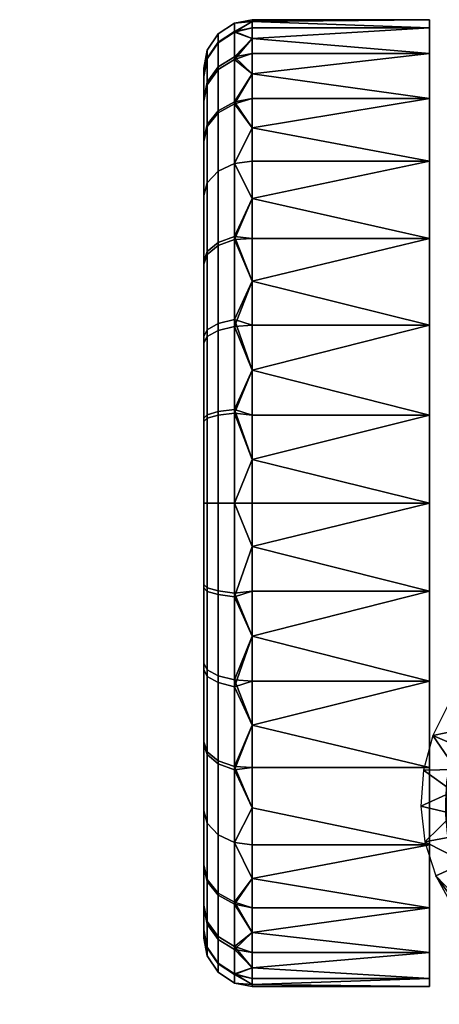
# Model space of a CAD drawing. Header units: millimetres. Extents: x -347 to 347, y -351 to 323.
# Tile 59 of 142: x -236 to -210, y 262 to 323. Entities that reach past the tile are written whole.
import ezdxf

# ---------------------------------------------------------------- set-up
doc = ezdxf.new("R2010")
doc.units = ezdxf.units.MM
doc.header["$MEASUREMENT"] = 0
doc.layers.add('kolecka', color=250, linetype='Continuous')
doc.layers.add('podnoz', color=7, linetype='Continuous')

msp = doc.modelspace()

# ---------------------------------------------------------------- meshes
at = {"layer": 'kolecka'}
mesh = msp.add_polyface(dxfattribs=at)
corners = [(-210.259, 320.65, 18.957), (-210.259, 317.867, 13.584), (-221.259, 319.405, 16.221), (-210.259, 322.256, 24.541), (-221.259, 322.256, 24.541), (-221.259, 322.635, 27.304), (-210.259, 322.757, 30), (-221.259, 322.757, 30), (-221.259, 322.635, 32.696), (-210.259, 322.256, 35.459), (-221.259, 320.65, 18.957), (-221.259, 321.599, 21.745), (-210.259, 320.65, 41.043), (-221.259, 320.65, 41.043), (-221.259, 319.405, 43.779), (-210.259, 317.867, 46.416), (-221.259, 322.256, 35.459), (-221.259, 321.599, 38.255), (-221.259, 317.867, 13.584), (-221.259, 317.867, 46.416), (-223.38, 319.834, 19.28), (-222.363, 320.456, 19.034), (-222.363, 317.654, 13.646), (-223.38, 317.096, 14.013), (-223.38, 321.362, 24.544), (-222.363, 322.018, 24.419), (-224.049, 320.363, 24.734), (-224.049, 318.889, 19.654), (-224.259, 319.278, 24.941), (-224.259, 317.862, 20.061), (-223.38, 321.879, 30), (-222.363, 322.547, 30), (-224.049, 320.862, 30), (-224.259, 319.758, 30), (-223.38, 321.318, 35.681), (-222.363, 321.973, 35.812), (-224.049, 320.32, 35.483), (-224.259, 319.237, 35.267), (-223.38, 319.662, 41.145), (-222.363, 320.28, 41.4), (-224.049, 318.723, 40.755), (-224.259, 317.702, 40.333), (-223.38, 316.969, 46.178), (-222.363, 317.525, 46.549)]
mesh.append_faces([[corners[k] for k in face] for face in [(0, 1, 2, 2), (3, 4, 5, 6), (6, 7, 8, 9), (0, 10, 11, 3), (12, 13, 14, 15), (9, 16, 17, 12), (1, 18, 2, 2), (0, 2, 10, 10), (3, 11, 4, 4), (9, 8, 16, 16), (7, 6, 5, 5), (12, 17, 13, 13), (19, 15, 14, 14), (20, 21, 22, 23), (24, 25, 21, 20), (26, 24, 20, 27), (28, 26, 27, 29), (30, 31, 25, 24), (32, 30, 24, 26), (33, 32, 26, 28), (34, 35, 31, 30), (36, 34, 30, 32), (37, 36, 32, 33), (38, 39, 35, 34), (40, 38, 34, 36), (41, 40, 36, 37), (42, 43, 39, 38), (21, 11, 10, 10), (25, 4, 11, 11), (31, 7, 5, 5), (31, 8, 7, 7), (25, 5, 4, 4), (35, 17, 16, 16), (39, 13, 17, 17), (43, 19, 14, 14), (39, 14, 13, 13), (35, 16, 8, 8), (21, 10, 2, 2), (25, 11, 21, 21), (31, 5, 25, 25), (39, 17, 35, 35), (43, 14, 39, 39), (31, 35, 8, 8), (22, 21, 2, 2), (37, 33, 28, 28)]])
mesh = msp.add_polyface(dxfattribs=at)
corners = [(-210.259, 309.173, 4.89), (-221.259, 309.173, 4.89), (-221.259, 311.666, 6.709), (-210.259, 313.97, 8.787), (-221.259, 313.97, 8.787), (-221.259, 316.047, 11.091), (-210.259, 317.867, 13.584), (-210.259, 317.867, 46.416), (-221.259, 317.867, 46.416), (-221.259, 316.047, 48.909), (-210.259, 313.97, 51.213), (-221.259, 313.97, 51.213), (-221.259, 311.666, 53.291), (-210.259, 309.173, 55.11), (-221.259, 317.867, 13.584), (-221.259, 309.173, 55.11), (-223.38, 313.349, 9.407), (-222.363, 313.822, 8.935), (-222.363, 309.307, 5.232), (-223.38, 308.935, 5.787), (-224.049, 312.63, 10.127), (-224.049, 308.37, 6.633), (-224.259, 311.849, 10.907), (-224.259, 307.757, 7.551), (-223.38, 317.096, 14.013), (-222.363, 317.654, 13.646), (-224.049, 316.246, 14.571), (-224.259, 315.323, 15.177), (-224.049, 318.889, 19.654), (-223.38, 319.834, 19.28), (-224.259, 317.862, 20.061), (-224.049, 316.124, 45.613), (-223.38, 316.969, 46.178), (-223.38, 319.662, 41.145), (-224.049, 318.723, 40.755), (-224.259, 315.206, 45), (-224.259, 317.702, 40.333), (-223.38, 313.349, 50.593), (-222.363, 313.822, 51.065), (-222.363, 317.525, 46.549), (-224.049, 312.63, 49.873), (-224.259, 311.849, 49.093), (-223.38, 308.744, 54.34), (-222.363, 309.111, 54.898), (-224.049, 308.186, 53.49), (-224.259, 307.58, 52.567), (-221.259, 319.405, 16.221), (-224.259, 319.278, 24.941), (-224.259, 319.237, 35.267)]
mesh.append_faces([[corners[k] for k in face] for face in [(0, 1, 2, 2), (3, 0, 2, 2), (3, 4, 5, 6), (7, 8, 9, 10), (10, 11, 12, 13), (3, 2, 4, 4), (14, 6, 5, 5), (10, 9, 11, 11), (13, 12, 15, 15), (16, 17, 18, 19), (20, 16, 19, 21), (22, 20, 21, 23), (24, 25, 17, 16), (26, 24, 16, 20), (27, 26, 20, 22), (28, 29, 24, 26), (30, 28, 26, 27), (31, 32, 33, 34), (35, 31, 34, 36), (37, 38, 39, 32), (40, 37, 32, 31), (41, 40, 31, 35), (42, 43, 38, 37), (44, 42, 37, 40), (45, 44, 40, 41), (18, 2, 1, 1), (17, 4, 2, 2), (25, 14, 5, 5), (25, 46, 14, 14), (17, 5, 4, 4), (39, 9, 8, 8), (17, 2, 18, 18), (25, 5, 17, 17), (38, 12, 11, 11), (43, 15, 12, 12), (43, 12, 38, 38), (38, 11, 9, 39), (23, 47, 27, 27), (27, 47, 30, 30), (22, 23, 27, 27), (23, 48, 47, 47), (45, 41, 35, 35), (23, 45, 35, 35), (48, 35, 36, 36), (23, 35, 48, 48)]])
mesh = msp.add_polyface(dxfattribs=at)
corners = [(-210.259, 292.757), (-221.259, 295.452, 0.121), (-210.259, 298.216, 0.501), (-210.259, 303.8, 2.106), (-221.259, 301.011, 1.158), (-210.259, 309.173, 4.89), (-221.259, 306.536, 3.351), (-221.259, 298.216, 0.501), (-221.259, 303.8, 2.106), (-221.259, 309.173, 4.89), (-210.259, 309.173, 55.11), (-221.259, 309.173, 55.11), (-221.259, 306.536, 56.649), (-210.259, 303.8, 57.894), (-221.259, 303.8, 57.894), (-221.259, 301.011, 58.842), (-210.259, 298.216, 59.499), (-221.259, 298.216, 59.499), (-221.259, 295.452, 59.879), (-223.38, 298.438, 1.439), (-222.363, 298.568, 0.783), (-222.363, 292.757, 0.211), (-223.38, 292.757, 0.879), (-224.049, 298.24, 2.436), (-224.049, 292.757, 1.896), (-223.38, 303.902, 3.095), (-222.363, 304.157, 2.477), (-224.049, 303.512, 4.034), (-224.259, 303.09, 5.054), (-224.259, 298.024, 3.519), (-223.38, 308.935, 5.787), (-222.363, 309.307, 5.232), (-224.049, 308.37, 6.633), (-224.259, 307.757, 7.551), (-223.38, 303.476, 57.077), (-222.363, 303.722, 57.698), (-222.363, 309.111, 54.898), (-223.38, 308.744, 54.34), (-224.049, 303.102, 56.131), (-224.049, 308.186, 53.49), (-224.259, 302.696, 55.104), (-224.259, 307.58, 52.567), (-223.38, 298.213, 58.605), (-222.363, 298.338, 59.261), (-224.049, 298.022, 57.606), (-224.259, 297.816, 56.521), (-224.259, 287.489, 56.48)]
mesh.append_faces([[corners[k] for k in face] for face in [(0, 1, 2, 2), (3, 2, 4, 4), (5, 3, 6, 6), (2, 1, 7, 7), (2, 7, 4, 4), (3, 8, 6, 6), (5, 6, 9, 9), (8, 3, 4, 4), (10, 11, 12, 13), (13, 14, 15, 16), (16, 17, 18, 18), (17, 16, 15, 15), (14, 13, 12, 12), (19, 20, 21, 22), (23, 19, 22, 24), (25, 26, 20, 19), (27, 25, 19, 23), (28, 27, 23, 29), (30, 31, 26, 25), (32, 30, 25, 27), (33, 32, 27, 28), (34, 35, 36, 37), (38, 34, 37, 39), (40, 38, 39, 41), (42, 43, 35, 34), (44, 42, 34, 38), (45, 44, 38, 40), (20, 7, 1, 1), (26, 8, 4, 4), (26, 6, 8, 8), (20, 4, 7, 7), (31, 9, 6, 6), (26, 4, 20, 20), (26, 31, 6, 6), (35, 14, 12, 12), (35, 15, 14, 14), (36, 12, 11, 11), (35, 12, 36, 36), (43, 18, 17, 17), (15, 35, 43, 43), (17, 15, 43, 43), (29, 33, 28, 28), (33, 46, 45, 45), (41, 45, 40, 40), (33, 45, 41, 41)]])
mesh = msp.add_polyface(dxfattribs=at)
corners = [(-221.259, 295.452, 0.121), (-210.259, 292.757), (-221.259, 292.757), (-210.259, 298.216, 59.499), (-221.259, 295.452, 59.879), (-221.259, 292.757, 60), (-210.259, 292.757, 60), (-221.259, 290.061, 59.879), (-210.259, 287.298, 59.499), (-221.259, 287.298, 59.499), (-221.259, 284.502, 58.842), (-210.259, 281.714, 57.894), (-210.259, 281.714, 2.106), (-221.259, 281.714, 2.106), (-221.259, 284.502, 1.158), (-210.259, 287.298, 0.501), (-221.259, 287.298, 0.501), (-221.259, 290.061, 0.121), (-224.259, 298.024, 3.519), (-224.049, 298.24, 2.436), (-224.049, 292.757, 1.896), (-224.259, 292.757, 3), (-223.38, 292.757, 59.122), (-222.363, 292.757, 59.79), (-222.363, 298.338, 59.261), (-223.38, 298.213, 58.605), (-224.049, 292.757, 58.105), (-224.049, 298.022, 57.606), (-224.259, 292.757, 57.001), (-224.259, 297.816, 56.521), (-223.38, 287.075, 58.561), (-222.363, 286.945, 59.216), (-224.049, 287.274, 57.563), (-224.259, 287.489, 56.48), (-223.38, 281.612, 56.906), (-222.363, 281.356, 57.523), (-224.049, 282.001, 55.966), (-224.259, 282.424, 54.946), (-223.38, 287.301, 1.395), (-222.363, 287.175, 0.738), (-222.363, 281.791, 2.302), (-223.38, 282.037, 2.923), (-224.049, 287.491, 2.394), (-224.049, 282.412, 3.869), (-224.259, 287.698, 3.478), (-224.259, 282.818, 4.895), (-223.38, 292.757, 0.879), (-222.363, 292.757, 0.211), (-222.363, 298.568, 0.783), (-224.259, 307.757, 7.551), (-224.259, 277.934, 7.433)]
mesh.append_faces([[corners[k] for k in face] for face in [(0, 1, 2, 2), (3, 4, 5, 6), (5, 7, 6, 6), (8, 6, 7, 7), (8, 7, 9, 9), (8, 9, 10, 11), (12, 13, 14, 15), (15, 16, 17, 1), (15, 14, 16, 16), (1, 17, 2, 2), (18, 19, 20, 21), (22, 23, 24, 25), (26, 22, 25, 27), (28, 26, 27, 29), (30, 31, 23, 22), (32, 30, 22, 26), (33, 32, 26, 28), (34, 35, 31, 30), (36, 34, 30, 32), (37, 36, 32, 33), (38, 39, 40, 41), (42, 38, 41, 43), (44, 42, 43, 45), (46, 47, 39, 38), (20, 46, 38, 42), (21, 20, 42, 44), (47, 0, 2, 2), (48, 0, 47, 47), (5, 4, 23, 23), (24, 23, 4, 4), (31, 9, 7, 7), (31, 10, 9, 9), (31, 7, 23, 23), (35, 10, 31, 31), (39, 16, 14, 14), (47, 2, 17, 17), (47, 17, 16, 39), (14, 40, 39, 39), (5, 23, 7, 7), (33, 49, 50, 50), (28, 29, 33, 33), (44, 50, 18, 18), (49, 18, 50, 50), (21, 44, 18, 18)]])
mesh = msp.add_polyface(dxfattribs=at)
corners = [(-210.259, 281.714, 57.894), (-221.259, 281.714, 57.894), (-221.259, 278.978, 56.649), (-210.259, 276.341, 55.11), (-221.259, 276.341, 55.11), (-221.259, 273.848, 53.291), (-210.259, 271.543, 51.213), (-221.259, 284.502, 58.842), (-221.259, 271.543, 51.213), (-210.259, 271.543, 8.787), (-221.259, 269.466, 11.091), (-221.259, 271.543, 8.787), (-221.259, 273.848, 6.709), (-210.259, 281.714, 2.106), (-221.259, 278.978, 3.351), (-221.259, 281.714, 2.106), (-223.38, 276.579, 54.213), (-222.363, 276.208, 54.768), (-222.363, 281.356, 57.523), (-223.38, 281.612, 56.906), (-224.049, 277.144, 53.367), (-224.049, 282.001, 55.966), (-224.259, 277.757, 52.449), (-224.259, 282.424, 54.946), (-223.38, 272.164, 50.593), (-222.363, 271.692, 51.065), (-224.049, 272.883, 49.873), (-224.259, 273.664, 49.092), (-224.049, 269.267, 45.429), (-223.38, 268.417, 45.988), (-224.259, 270.19, 44.823), (-224.049, 272.883, 10.127), (-223.38, 272.164, 9.407), (-223.38, 268.544, 13.822), (-224.049, 269.39, 14.387), (-224.259, 273.664, 10.907), (-224.259, 270.308, 15), (-223.38, 276.769, 5.66), (-222.363, 276.402, 5.102), (-222.363, 271.692, 8.935), (-224.049, 277.328, 6.51), (-224.259, 277.934, 7.433), (-223.38, 282.037, 2.923), (-222.363, 281.791, 2.302), (-224.049, 282.412, 3.869), (-224.259, 282.818, 4.895), (-221.259, 269.466, 48.909), (-221.259, 276.341, 4.89), (-221.259, 284.502, 1.158), (-224.259, 287.698, 3.478), (-224.259, 266.235, 35.059), (-224.259, 287.489, 56.48)]
mesh.append_faces([[corners[k] for k in face] for face in [(0, 1, 2, 3), (3, 4, 5, 6), (0, 7, 1, 1), (3, 2, 4, 4), (8, 6, 5, 5), (9, 10, 11, 11), (9, 11, 12, 12), (13, 14, 15, 15), (16, 17, 18, 19), (20, 16, 19, 21), (22, 20, 21, 23), (24, 25, 17, 16), (26, 24, 16, 20), (27, 26, 20, 22), (28, 29, 24, 26), (30, 28, 26, 27), (31, 32, 33, 34), (35, 31, 34, 36), (37, 38, 39, 32), (40, 37, 32, 31), (41, 40, 31, 35), (42, 43, 38, 37), (44, 42, 37, 40), (45, 44, 40, 41), (18, 2, 1, 1), (17, 4, 2, 2), (18, 1, 7, 7), (25, 8, 5, 5), (25, 46, 8, 8), (17, 5, 4, 4), (25, 5, 17, 17), (18, 17, 2, 2), (38, 47, 12, 12), (38, 14, 47, 47), (43, 48, 15, 15), (43, 15, 14, 14), (38, 12, 11, 39), (43, 14, 38, 38), (41, 49, 45, 45), (41, 35, 36, 36), (30, 27, 22, 22), (22, 50, 30, 30), (51, 22, 23, 23), (41, 50, 22, 22), (41, 22, 51, 51)]])
mesh = msp.add_polyface(dxfattribs=at)
corners = [(-188.259, 281.714, 57.894), (-188.259, 276.341, 55.11), (-177.259, 278.978, 56.649), (-177.259, 281.714, 57.894), (-188.259, 271.543, 51.213), (-177.259, 273.848, 53.291), (-177.259, 276.341, 55.11), (-177.259, 284.502, 58.842), (-177.259, 271.543, 51.213), (-188.259, 267.647, 46.416), (-177.259, 269.466, 48.909), (-188.259, 264.863, 41.043), (-177.259, 266.108, 43.779), (-177.259, 267.647, 46.416), (-188.259, 264.863, 18.957), (-188.259, 267.647, 13.584), (-177.259, 266.108, 16.221), (-177.259, 264.863, 18.957), (-188.259, 271.543, 8.787), (-177.259, 269.466, 11.091), (-177.259, 267.647, 13.584), (-188.259, 276.341, 4.89), (-188.259, 281.714, 2.106), (-177.259, 278.978, 3.351), (-177.259, 276.341, 4.89), (-177.259, 273.848, 6.709), (-177.259, 271.543, 8.787), (-177.259, 264.863, 41.043), (-177.259, 281.714, 2.106), (-176.155, 281.356, 57.523), (-176.155, 276.208, 54.768), (-176.155, 271.692, 51.065), (-176.155, 267.859, 46.354), (-176.155, 265.059, 40.966), (-176.155, 265.234, 18.6), (-177.259, 263.915, 21.745), (-176.155, 267.989, 13.451), (-176.155, 271.692, 8.935), (-177.259, 263.915, 38.255), (-176.155, 276.402, 5.102), (-176.155, 281.791, 2.302), (-210.259, 276.341, 4.89), (-221.259, 276.341, 4.89), (-221.259, 278.978, 3.351), (-210.259, 281.714, 2.106), (-210.259, 271.543, 8.787), (-221.259, 273.848, 6.709)]
mesh.append_faces([[corners[k] for k in face] for face in [(0, 1, 2, 3), (1, 4, 5, 6), (0, 3, 7, 7), (1, 6, 2, 2), (8, 5, 4, 4), (4, 9, 10, 8), (9, 11, 12, 13), (14, 15, 16, 17), (15, 18, 19, 20), (21, 22, 23, 24), (18, 21, 25, 26), (9, 13, 10, 10), (11, 27, 12, 12), (15, 20, 16, 16), (18, 26, 19, 19), (22, 28, 23, 23), (24, 25, 21, 21), (29, 3, 2, 2), (30, 2, 6, 6), (29, 7, 3, 3), (31, 5, 8, 8), (31, 8, 10, 10), (32, 13, 12, 12), (33, 12, 27, 27), (32, 10, 13, 13), (30, 6, 5, 5), (34, 35, 17, 17), (34, 17, 16, 16), (36, 20, 19, 19), (37, 19, 26, 26), (36, 16, 20, 20), (33, 27, 38, 38), (31, 30, 5, 5), (32, 31, 10, 10), (29, 2, 30, 30), (36, 34, 16, 16), (32, 12, 33, 33), (39, 25, 24, 24), (39, 24, 23, 23), (40, 23, 28, 28), (39, 37, 26, 25), (40, 39, 23, 23), (19, 37, 36, 36), (41, 42, 43, 44), (45, 46, 42, 41)]])
mesh = msp.add_polyface(dxfattribs=at)
corners = [(-210.259, 271.543, 51.213), (-221.259, 271.543, 51.213), (-221.259, 269.466, 48.909), (-210.259, 267.647, 46.416), (-221.259, 267.647, 46.416), (-221.259, 266.108, 43.779), (-210.259, 264.863, 41.043), (-210.259, 264.863, 18.957), (-221.259, 264.863, 18.957), (-221.259, 266.108, 16.221), (-210.259, 267.647, 13.584), (-221.259, 267.647, 13.584), (-221.259, 269.466, 11.091), (-210.259, 271.543, 8.787), (-221.259, 264.863, 41.043), (-221.259, 263.915, 21.745), (-223.38, 268.417, 45.988), (-222.363, 267.859, 46.354), (-222.363, 271.692, 51.065), (-223.38, 272.164, 50.593), (-223.38, 265.68, 40.72), (-222.363, 265.059, 40.966), (-224.049, 266.625, 40.345), (-224.049, 269.267, 45.429), (-224.259, 267.652, 39.939), (-224.259, 270.19, 44.823), (-223.38, 264.152, 35.456), (-222.363, 263.495, 35.582), (-224.049, 265.151, 35.266), (-224.259, 266.235, 35.059), (-224.049, 264.652, 30), (-223.38, 263.635, 30), (-224.259, 265.756, 30), (-224.049, 265.193, 24.517), (-223.38, 264.196, 24.319), (-224.259, 266.276, 24.733), (-223.38, 265.851, 18.855), (-222.363, 265.234, 18.6), (-222.363, 263.541, 24.188), (-224.049, 266.791, 19.245), (-224.259, 267.811, 19.667), (-223.38, 268.544, 13.822), (-222.363, 267.989, 13.451), (-224.049, 269.39, 14.387), (-224.259, 270.308, 15), (-223.38, 272.164, 9.407), (-222.363, 271.692, 8.935), (-221.259, 271.543, 8.787), (-221.259, 263.915, 38.255), (-224.259, 277.934, 7.433)]
mesh.append_faces([[corners[k] for k in face] for face in [(0, 1, 2, 3), (3, 4, 5, 6), (7, 8, 9, 10), (10, 11, 12, 13), (3, 2, 4, 4), (6, 5, 14, 14), (10, 9, 11, 11), (8, 7, 15, 15), (16, 17, 18, 19), (20, 21, 17, 16), (22, 20, 16, 23), (24, 22, 23, 25), (26, 27, 21, 20), (28, 26, 20, 22), (29, 28, 22, 24), (30, 31, 26, 28), (32, 30, 28, 29), (33, 34, 31, 30), (35, 33, 30, 32), (36, 37, 38, 34), (39, 36, 34, 33), (40, 39, 33, 35), (41, 42, 37, 36), (43, 41, 36, 39), (44, 43, 39, 40), (45, 46, 42, 41), (17, 5, 4, 4), (21, 14, 5, 5), (17, 4, 2, 2), (37, 8, 15, 15), (37, 9, 8, 8), (42, 12, 11, 11), (46, 47, 12, 12), (42, 11, 9, 9), (21, 48, 14, 14), (17, 2, 18, 18), (27, 48, 21, 21), (42, 9, 37, 37), (17, 21, 5, 5), (12, 42, 46, 46), (35, 44, 40, 40), (32, 29, 35, 35), (49, 44, 35, 35), (29, 49, 35, 35), (25, 29, 24, 24)]])
mesh = msp.add_polyface(dxfattribs=at)
corners = [(-188.259, 263.258, 35.459), (-188.259, 262.757, 30), (-177.259, 262.878, 32.696), (-177.259, 263.258, 35.459), (-188.259, 263.258, 24.541), (-177.259, 262.878, 27.304), (-177.259, 262.757, 30), (-188.259, 264.863, 41.043), (-177.259, 263.915, 38.255), (-177.259, 264.863, 41.043), (-188.259, 264.863, 18.957), (-177.259, 264.863, 18.957), (-177.259, 263.915, 21.745), (-177.259, 263.258, 24.541), (-175.138, 263.635, 30), (-175.138, 264.152, 35.456), (-176.155, 263.495, 35.582), (-176.155, 262.966, 30), (-175.138, 264.196, 24.319), (-176.155, 263.541, 24.188), (-176.155, 265.059, 40.966), (-176.155, 265.234, 18.6), (-210.259, 263.258, 35.459), (-221.259, 263.258, 35.459), (-221.259, 262.878, 32.696), (-210.259, 262.757, 30), (-221.259, 262.757, 30), (-221.259, 262.878, 27.304), (-210.259, 263.258, 24.541), (-210.259, 264.863, 41.043), (-221.259, 264.863, 41.043), (-221.259, 263.915, 38.255), (-221.259, 263.258, 24.541), (-221.259, 263.915, 21.745), (-210.259, 264.863, 18.957), (-223.38, 263.635, 30), (-222.363, 262.966, 30), (-222.363, 263.495, 35.582), (-223.38, 264.152, 35.456), (-223.38, 264.196, 24.319), (-222.363, 263.541, 24.188), (-222.363, 265.234, 18.6), (-300.408, -56.257, 30), (-300.408, -56.378, 27.304), (-311.408, -56.257, 30), (-299.304, -56.466, 30), (-300.408, -56.378, 32.696), (-333.408, -56.758, 24.541), (-344.408, -56.378, 27.304), (-344.408, -56.257, 30), (-333.408, -56.257, 30), (-344.408, -56.378, 32.696), (-333.408, -56.758, 35.459), (-345.513, -56.466, 30)]
mesh.append_faces([[corners[k] for k in face] for face in [(0, 1, 2, 3), (1, 4, 5, 6), (7, 0, 8, 9), (4, 10, 11, 12), (1, 6, 2, 2), (4, 13, 5, 5), (4, 12, 13, 13), (3, 8, 0, 0), (14, 15, 16, 17), (18, 14, 17, 19), (16, 8, 3, 3), (16, 3, 2, 2), (17, 6, 5, 5), (19, 5, 13, 13), (17, 2, 6, 6), (19, 13, 12, 12), (16, 20, 8, 8), (17, 16, 2, 2), (21, 19, 12, 12), (17, 5, 19, 19), (22, 23, 24, 25), (25, 26, 27, 28), (29, 30, 31, 22), (28, 32, 33, 34), (25, 24, 26, 26), (28, 27, 32, 32), (23, 22, 31, 31), (35, 36, 37, 38), (39, 40, 36, 35), (37, 23, 31, 31), (37, 24, 23, 23), (36, 27, 26, 26), (40, 32, 27, 27), (36, 26, 24, 24), (40, 33, 32, 32), (36, 24, 37, 37), (41, 33, 40, 40), (36, 40, 27, 27), (42, 43, 44, 44), (45, 43, 42, 42), (45, 42, 46, 46), (47, 48, 49, 50), (50, 49, 51, 52), (53, 49, 48, 48), (53, 51, 49, 49)]])
at = {"layer": 'podnoz'}
mesh = msp.add_polyface(dxfattribs=at)
corners = [(-208.259, 262.83, 32.606), (-208.259, 322.676, 32.196), (-208.259, 262.728, 30.473), (-208.259, 262.757, 28.334), (-208.259, 322.729, 28.713), (-208.259, 262.932, 26.202), (-208.259, 263.063, 34.728), (-208.259, 322.215, 35.673), (-208.259, 263.846, 38.9), (-208.259, 321.352, 39.073), (-208.259, 263.416, 36.822), (-208.259, 321.67, 22), (-208.259, 263.263, 24.086), (-208.259, 320.107, 42.327), (-208.259, 264.307, 40.959), (-208.259, 316.631, 48.166), (-208.259, 264.789, 43.012), (-208.259, 265.788, 47.082), (-208.259, 309.126, 55.14), (-208.259, 265.283, 45.049), (-208.259, 266.299, 49.098), (-208.259, 266.816, 51.113), (-208.259, 292.757, 60), (-208.259, 263.748, 22), (-208.259, 268.885, 59.066), (-208.259, 269.127, 60), (-208.259, 278.616, 60), (-208.663, 277.658, 60.605), (-208.259, 278.616, 60), (-208.635, 270.091, 60.563), (-208.98, 276.601, 61.082), (-208.94, 271.133, 61.021), (-208.259, 269.127, 60), (-209.157, 272.247, 61.347), (-209.259, 273.413, 61.5), (-209.187, 275.455, 61.392), (-209.259, 274.257, 61.5), (-209.259, 274.257, 63), (-209.259, 274.257, 61.5), (-209.259, 273.413, 61.5), (-209.157, 272.247, 61.347), (-206.33, 281.328, 63), (-206.648, 280.995, 60), (-207.545, 279.855, 60), (-207.629, 279.729, 63), (-208.259, 278.616, 60), (-208.557, 277.938, 63), (-209.187, 275.455, 61.392), (-208.663, 277.658, 60.605), (-208.98, 276.601, 61.082), (-209.259, 274.257, 63), (-208.917, 271.678, 63), (-208.557, 277.938, 63), (-207.629, 279.729, 63), (-206.33, 281.328, 63), (-204.731, 282.627, 63), (-202.94, 283.555, 63), (-207.768, 276.187, 97.452), (-205.884, 268.744, 99.107), (-207.425, 277.382, 97.277), (-207.932, 274.959, 97.659), (-207.92, 273.724, 97.891), (-207.641, 278.827, 96.222), (-206.875, 280.009, 96.119), (-209.057, 280.325, 64), (-207.7, 282.096, 64), (-205.946, 281.069, 96.055), (-210.049, 278.327, 64), (-208.223, 277.551, 96.364), (-208.791, 274.85, 96.746), (-208.605, 276.219, 96.54), (-210.641, 276.177, 64), (-208.779, 273.472, 96.978), (-210.809, 273.953, 64), (-210.547, 271.738, 64), (-208.779, 273.472, 96.978), (-207.731, 272.509, 98.144), (-207.92, 273.724, 97.891), (-208.791, 274.85, 96.746), (-208.605, 276.219, 96.54), (-207.932, 274.959, 97.659), (-208.223, 277.551, 96.364), (-207.768, 276.187, 97.452), (-207.641, 278.827, 96.222), (-207.425, 277.382, 97.277), (-206.902, 278.527, 97.135), (-206.217, 279.588, 97.031), (-206.875, 280.009, 96.119), (-205.383, 280.54, 96.967), (-205.946, 281.069, 96.055), (-204.419, 281.358, 96.945)]
mesh.append_faces([[corners[k] for k in face] for face in [(0, 1, 2, 2), (3, 4, 5, 5), (6, 7, 0, 0), (8, 9, 10, 10), (5, 11, 12, 12), (13, 8, 14, 14), (15, 14, 16, 16), (17, 18, 19, 19), (20, 21, 22, 22), (12, 11, 23, 23), (24, 25, 26, 26), (26, 22, 21, 21), (27, 28, 29, 29), (30, 27, 31, 31), (32, 29, 28, 28), (31, 33, 30, 30), (33, 34, 35, 35), (36, 35, 34, 34), (30, 33, 35, 35), (37, 38, 39, 39), (37, 39, 40, 40), (41, 42, 43, 44), (44, 43, 45, 46), (37, 47, 38, 38), (47, 37, 46, 46), (45, 48, 46, 46), (48, 49, 46, 46), (49, 47, 46, 46), (50, 51, 52, 52), (52, 51, 53, 53), (54, 51, 55, 55), (54, 53, 51, 51), (51, 56, 55, 55), (57, 58, 59, 59), (60, 58, 57, 57), (61, 58, 60, 60), (62, 63, 64, 64), (65, 63, 66, 66), (62, 67, 68, 68), (69, 70, 71, 71), (72, 69, 73, 73), (70, 68, 67, 67), (67, 62, 64, 64), (73, 69, 71, 71), (74, 72, 73, 73), (67, 71, 70, 70), (75, 76, 77, 77), (77, 78, 75, 75), (79, 78, 80, 80), (77, 80, 78, 78), (81, 79, 82, 82), (80, 82, 79, 79), (83, 84, 85, 85), (82, 84, 81, 81), (85, 86, 87, 87), (81, 84, 83, 83), (86, 88, 87, 87), (89, 88, 90, 90), (87, 88, 89, 89), (83, 85, 87, 87)]])
mesh = msp.add_polyface(dxfattribs=at)
corners = [(-208.259, 292.757, 60), (-208.259, 265.788, 47.082), (-208.259, 266.299, 49.098), (-208.259, 266.816, 51.113), (-208.259, 267.334, 53.11), (-208.259, 278.616, 60), (-208.259, 267.854, 55.106), (-208.259, 268.37, 57.086), (-208.259, 268.885, 59.066), (-208.94, 271.133, 61.021), (-208.663, 277.658, 60.605), (-208.635, 270.091, 60.563), (-205.916, 265.445, 54.936), (-207.522, 266.882, 55.034), (-207.323, 265.849, 50.995), (-205.71, 264.702, 50.869), (-206.122, 266.272, 58.981), (-207.721, 268.018, 59.037), (-208.259, 266.816, 51.113), (-208.259, 266.299, 49.098), (-207.125, 264.924, 46.924), (-208.917, 271.678, 63), (-208.94, 271.133, 61.021), (-208.635, 270.091, 60.563), (-209.157, 272.247, 61.347), (-208.259, 268.37, 57.086), (-208.259, 267.854, 55.106), (-208.259, 267.334, 53.11), (-209.259, 274.257, 63), (-207.919, 269.257, 63), (-208.259, 268.885, 59.066), (-206.329, 267.185, 63), (-204.093, 264.928, 58.941), (-204.259, 265.596, 63), (-208.259, 269.127, 60), (-206.329, 267.185, 63), (-208.917, 271.678, 63), (-207.919, 269.257, 63), (-201.847, 264.6, 63), (-204.259, 265.596, 63), (-196.671, 264.6, 63), (-189.602, 271.678, 63), (-183.773, 237.135, 108.128), (-206.217, 279.588, 97.031), (-206.902, 278.527, 97.135), (-207.731, 272.509, 98.144), (-205.884, 268.744, 99.107), (-207.92, 273.724, 97.891), (-207.249, 271.026, 98.488), (-206.519, 269.708, 98.837), (-206.385, 269.497, 98.896), (-206.163, 269.15, 98.992), (-205.486, 264.474, 64), (-208.545, 267.821, 68.97), (-208.794, 267.656, 64), (-206.865, 266.339, 74.278), (-208.297, 267.986, 73.94), (-208.028, 270.45, 97.575), (-208.569, 272.115, 97.231), (-210.547, 271.738, 64), (-208.779, 273.472, 96.978), (-207.233, 269.008, 97.924), (-209.869, 269.614, 64), (-207.093, 268.785, 97.982), (-206.574, 268.006, 98.193), (-206.857, 268.418, 98.078), (-206.574, 268.006, 98.193), (-205.884, 268.744, 99.107), (-206.857, 268.418, 98.078), (-207.093, 268.785, 97.982), (-206.163, 269.15, 98.992), (-206.385, 269.497, 98.896), (-206.519, 269.708, 98.837), (-207.233, 269.008, 97.924), (-207.249, 271.026, 98.488), (-208.028, 270.45, 97.575), (-208.569, 272.115, 97.231), (-207.731, 272.509, 98.144), (-208.779, 273.472, 96.978)]
mesh.append_faces([[corners[k] for k in face] for face in [(0, 1, 2, 2), (3, 4, 5, 5), (6, 5, 4, 4), (5, 7, 8, 8), (7, 5, 6, 6), (9, 10, 11, 11), (12, 13, 14, 15), (16, 17, 13, 12), (14, 18, 19, 19), (20, 14, 19, 19), (21, 22, 23, 23), (21, 24, 22, 22), (25, 26, 13, 13), (27, 13, 26, 26), (28, 24, 21, 21), (21, 23, 29, 29), (25, 13, 17, 17), (14, 13, 27, 27), (30, 25, 17, 17), (16, 31, 29, 17), (32, 33, 31, 16), (34, 30, 17, 17), (34, 17, 29, 29), (23, 34, 29, 29), (14, 27, 18, 18), (35, 36, 37, 37), (38, 36, 35, 35), (39, 38, 35, 35), (36, 38, 40, 40), (40, 41, 36, 36), (42, 43, 44, 44), (45, 46, 47, 47), (46, 45, 48, 48), (48, 49, 50, 50), (46, 50, 51, 51), (50, 46, 48, 48), (52, 53, 54, 54), (53, 55, 56, 56), (52, 55, 53, 53), (57, 58, 59, 59), (59, 58, 60, 60), (61, 57, 56, 56), (57, 62, 56, 56), (54, 53, 62, 62), (56, 62, 53, 53), (57, 59, 62, 62), (56, 63, 61, 61), (56, 64, 65, 65), (63, 56, 65, 65), (66, 67, 68, 68), (69, 70, 71, 71), (67, 70, 68, 68), (71, 72, 73, 73), (72, 74, 73, 73), (75, 73, 74, 74), (76, 75, 74, 74), (69, 71, 73, 73), (68, 70, 69, 69), (77, 78, 76, 76), (74, 77, 76, 76)]])

doc.saveas('drawing.dxf')
